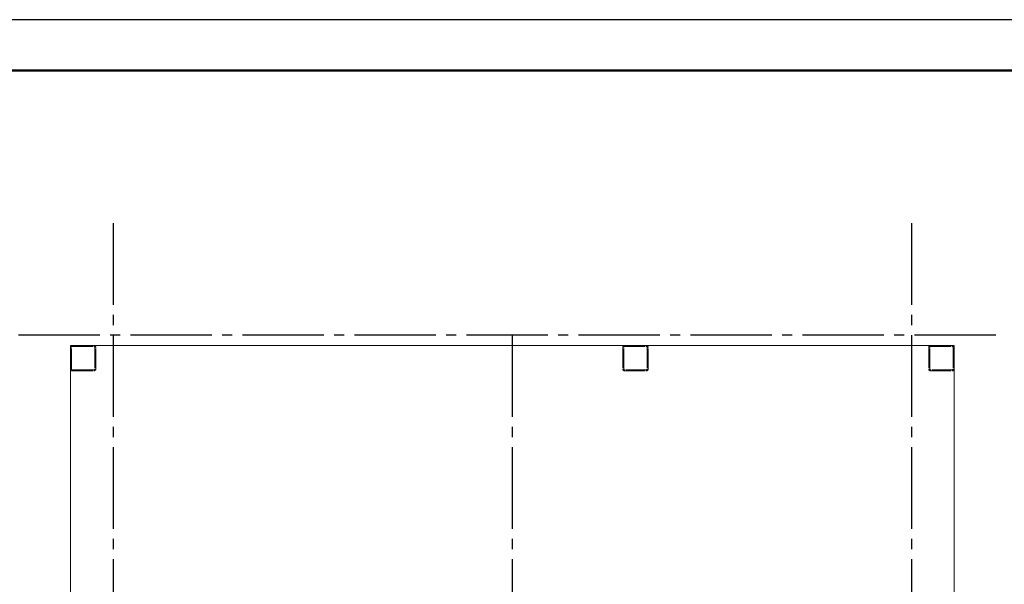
# Model space of a CAD drawing. Header units: millimetres. Extents: x 0 to 60308, y 0 to 42000.
# Tile 21 of 23: x 33923 to 43592, y 36453 to 42000. Entities that reach past the tile are written whole.
import ezdxf

# ---------------------------------------------------------------- set-up
doc = ezdxf.new("R2010")
doc.units = ezdxf.units.MM
doc.linetypes.add('______2', pattern=[270, 200, -70])
doc.linetypes.add('______5', pattern=[1100, 800, -100, 100, -100])
doc.layers.add('Standard', color=7, linetype='Continuous', lineweight=25)
doc.layers.add('Оси', color=40, linetype='______5', lineweight=18)
doc.layers.add('ЖБ Перекрытие верхний уровень', color=7, linetype='Continuous', lineweight=25, true_color=0xe0e0ff)
doc.layers.add('ЖБ Стена верхний уровень', color=7, linetype='Continuous', lineweight=25, true_color=0x006e00)

msp = doc.modelspace()

# ---------------------------------------------------------------- hatches: boundary and pattern name
at = {"layer": 'ЖБ Стена верхний уровень', "linetype": 'Continuous', "lineweight": 18, "transparency": 33554687}
for points in [[(43090.5, 38783.1), (43096.9, 38789.6), (43098, 38788.6), (43098.8, 38786.8), (43099.7, 38783.5), (43100, 38780), (43100, 38779.7), (43096.9, 38776.6)], [(34420, 38746.6), (34423.4, 38743.1), (34420, 38739.7)], [(34660, 38586.6), (34663.5, 38583.1), (34660, 38579.7)], [(39850.5, 38583.1), (39855, 38587.7), (39855, 38578.6)], [(42850.5, 38623.1), (42857, 38629.6), (42860, 38626.6), (42860, 38619.7), (42857, 38616.6)]]:
    msp.add_hatch(color=7, dxfattribs=at).paths.add_polyline_path(points, flags=16)

# ---------------------------------------------------------------- linework, layer by layer
at = {"layer": 'Standard', "color": 7, "linetype": 'Continuous', "lineweight": 13, "transparency": 33554687}
msp.add_lwpolyline([(0, 0), (59400, 0), (59400, 42000), (0, 42000), (0, 0)], close=True, dxfattribs=at)
for points in [[(0, 42000), (0, 0), (59400, 0), (59400, 42000), (0, 42000)], [(59400, 42000), (0, 42000), (0, 0), (59400, 0), (59400, 42000)]]:
    msp.add_lwpolyline(points, dxfattribs=at)
at = {"layer": 'Standard', "color": 7, "linetype": 'Continuous', "lineweight": 25, "transparency": 33554687}
msp.add_lwpolyline([(0, 42000), (0, 0), (59400, 0), (59400, 42000), (0, 42000)], dxfattribs=at)
at = {"layer": 'Standard', "color": 7, "linetype": 'Continuous', "lineweight": 50, "transparency": 33554687}
msp.add_lwpolyline([(2000, 41500), (58900, 41500), (58900, 500), (2000, 500), (2000, 41500)], close=True, dxfattribs=at)
at = {"layer": 'ЖБ Перекрытие верхний уровень', "color": 7, "linetype": 'Continuous', "lineweight": 18, "transparency": 33554687}
for p, q in [((43100, 38800), (34420, 38800)), ((34420, 38800), (34420, 34830)), ((43100, 34830), (43100, 38800))]:
    msp.add_line(p, q, dxfattribs=at)
at = {"layer": 'ЖБ Стена верхний уровень', "color": 251, "linetype": '______2', "lineweight": 13, "true_color": 0x656565, "transparency": 33554687}
for p, q in [((34420.3, 38783.5), (34420, 38780)), ((34420, 38780), (34420, 38570)), ((34421.2, 38786.8), (34420.3, 38783.5)), ((34422.7, 38790), (34421.2, 38786.8)), ((34424.7, 38792.9), (34422.7, 38790)), ((34427.1, 38795.3), (34424.7, 38792.9)), ((34430, 38797.3), (34427.1, 38795.3)), ((34433.2, 38798.8), (34430, 38797.3)), ((34430, 38780), (34430.1, 38781.7)), ((34430, 38570), (34430, 38780)), ((34430.1, 38781.7), (34430.6, 38783.4)), ((34430.6, 38783.4), (34431.3, 38785)), ((34431.3, 38785), (34432.3, 38786.4)), ((34432.3, 38786.4), (34433.6, 38787.7)), ((34436.5, 38799.7), (34433.2, 38798.8)), ((34433.6, 38787.7), (34435, 38788.7)), ((34435, 38788.7), (34436.6, 38789.4)), ((34440, 38800), (34436.5, 38799.7)), ((34436.6, 38789.4), (34438.3, 38789.8)), ((34438.3, 38789.8), (34440, 38790)), ((34650, 38800), (34440, 38800)), ((34440, 38790), (34650, 38790)), ((34653.5, 38799.7), (34650, 38800)), ((34650, 38790), (34651.7, 38789.8)), ((34651.7, 38789.8), (34653.4, 38789.4)), ((34653.4, 38789.4), (34655, 38788.7)), ((34656.8, 38798.8), (34653.5, 38799.7)), ((34655, 38788.7), (34656.4, 38787.7)), ((34656.4, 38787.7), (34657.7, 38786.4)), ((34660, 38797.3), (34656.8, 38798.8)), ((34657.7, 38786.4), (34658.7, 38785)), ((34658.7, 38785), (34659.4, 38783.4)), ((34659.4, 38783.4), (34659.9, 38781.7)), ((34659.9, 38781.7), (34660, 38780)), ((34662.9, 38795.3), (34660, 38797.3)), ((34660, 38780), (34660, 38570)), ((34665.3, 38792.9), (34662.9, 38795.3)), ((34667.3, 38790), (34665.3, 38792.9)), ((34668.8, 38786.8), (34667.3, 38790)), ((34669.7, 38783.5), (34668.8, 38786.8)), ((34670, 38780), (34669.7, 38783.5)), ((34670, 38570), (34670, 38780)), ((39845.3, 38783.5), (39845, 38780)), ((39845, 38780), (39845, 38570)), ((39846.2, 38786.8), (39845.3, 38783.5)), ((39847.7, 38790), (39846.2, 38786.8)), ((39849.7, 38792.9), (39847.7, 38790)), ((39852.1, 38795.3), (39849.7, 38792.9)), ((39855, 38797.3), (39852.1, 38795.3)), ((39858.2, 38798.8), (39855, 38797.3)), ((39855, 38780), (39855.2, 38781.7)), ((39855, 38570), (39855, 38780)), ((39855.2, 38781.7), (39855.6, 38783.4)), ((39855.6, 38783.4), (39856.3, 38785)), ((39856.3, 38785), (39857.3, 38786.4)), ((39857.3, 38786.4), (39858.6, 38787.7)), ((39861.5, 38799.7), (39858.2, 38798.8)), ((39858.6, 38787.7), (39860, 38788.7)), ((39860, 38788.7), (39861.6, 38789.4)), ((39865, 38800), (39861.5, 38799.7)), ((39861.6, 38789.4), (39863.3, 38789.8)), ((39863.3, 38789.8), (39865, 38790)), ((40075, 38800), (39865, 38800)), ((39865, 38790), (40075, 38790)), ((40078.5, 38799.7), (40075, 38800)), ((40075, 38790), (40076.7, 38789.8)), ((40076.7, 38789.8), (40078.4, 38789.4)), ((40078.4, 38789.4), (40080, 38788.7)), ((40081.8, 38798.8), (40078.5, 38799.7)), ((40080, 38788.7), (40081.4, 38787.7)), ((40081.4, 38787.7), (40082.7, 38786.4)), ((40085, 38797.3), (40081.8, 38798.8)), ((40082.7, 38786.4), (40083.7, 38785)), ((40083.7, 38785), (40084.4, 38783.4)), ((40084.4, 38783.4), (40084.9, 38781.7)), ((40084.9, 38781.7), (40085, 38780)), ((40087.9, 38795.3), (40085, 38797.3)), ((40085, 38780), (40085, 38570)), ((40090.3, 38792.9), (40087.9, 38795.3)), ((40092.3, 38790), (40090.3, 38792.9)), ((40093.8, 38786.8), (40092.3, 38790)), ((40094.7, 38783.5), (40093.8, 38786.8)), ((40095, 38780), (40094.7, 38783.5)), ((40095, 38570), (40095, 38780)), ((42850.3, 38783.5), (42850, 38780)), ((42850, 38780), (42850, 38570)), ((42851.2, 38786.8), (42850.3, 38783.5)), ((42852.7, 38790), (42851.2, 38786.8)), ((42854.7, 38792.9), (42852.7, 38790)), ((42857.1, 38795.3), (42854.7, 38792.9)), ((42860, 38797.3), (42857.1, 38795.3)), ((42863.2, 38798.8), (42860, 38797.3)), ((42860, 38780), (42860.2, 38781.7)), ((42860, 38570), (42860, 38780)), ((42860.2, 38781.7), (42860.6, 38783.4)), ((42860.6, 38783.4), (42861.3, 38785)), ((42861.3, 38785), (42862.3, 38786.4)), ((42862.3, 38786.4), (42863.6, 38787.7)), ((42866.5, 38799.7), (42863.2, 38798.8)), ((42863.6, 38787.7), (42865, 38788.7)), ((42865, 38788.7), (42866.6, 38789.4)), ((42870, 38800), (42866.5, 38799.7)), ((42866.6, 38789.4), (42868.3, 38789.8)), ((42868.3, 38789.8), (42870, 38790)), ((43080, 38800), (42870, 38800)), ((42870, 38790), (43080, 38790)), ((43083.5, 38799.7), (43080, 38800)), ((43080, 38790), (43081.7, 38789.8)), ((43081.7, 38789.8), (43083.4, 38789.4)), ((43083.4, 38789.4), (43085, 38788.7)), ((43086.8, 38798.8), (43083.5, 38799.7)), ((43085, 38788.7), (43086.4, 38787.7)), ((43086.4, 38787.7), (43087.7, 38786.4)), ((43090, 38797.3), (43086.8, 38798.8)), ((43087.7, 38786.4), (43088.7, 38785)), ((43088.7, 38785), (43089.4, 38783.4)), ((43089.4, 38783.4), (43089.8, 38781.7)), ((43089.8, 38781.7), (43090, 38780)), ((43092.9, 38795.3), (43090, 38797.3)), ((43090, 38780), (43090, 38570)), ((43095.3, 38792.9), (43092.9, 38795.3)), ((43097.3, 38790), (43095.3, 38792.9)), ((43098.8, 38786.8), (43097.3, 38790)), ((43099.7, 38783.5), (43098.8, 38786.8)), ((43100, 38780), (43099.7, 38783.5)), ((43100, 38570), (43100, 38780)), ((34420, 38570), (34420.3, 38566.5)), ((34420.3, 38566.5), (34421.2, 38563.2)), ((34421.2, 38563.2), (34422.7, 38560)), ((34422.7, 38560), (34424.7, 38557.1)), ((34424.7, 38557.1), (34427.1, 38554.7)), ((34427.1, 38554.7), (34430, 38552.7)), ((34430.1, 38568.3), (34430, 38570)), ((34430, 38552.7), (34433.2, 38551.2)), ((34430.6, 38566.6), (34430.1, 38568.3)), ((34431.3, 38565), (34430.6, 38566.6)), ((34432.3, 38563.6), (34431.3, 38565)), ((34433.6, 38562.3), (34432.3, 38563.6)), ((34433.2, 38551.2), (34436.5, 38550.3)), ((34435, 38561.3), (34433.6, 38562.3)), ((34436.6, 38560.6), (34435, 38561.3)), ((34436.5, 38550.3), (34440, 38550)), ((34438.3, 38560.2), (34436.6, 38560.6)), ((34440, 38560), (34438.3, 38560.2)), ((34650, 38560), (34440, 38560)), ((34440, 38550), (34650, 38550)), ((34651.7, 38560.2), (34650, 38560)), ((34650, 38550), (34653.5, 38550.3)), ((34653.4, 38560.6), (34651.7, 38560.2)), ((34655, 38561.3), (34653.4, 38560.6)), ((34653.5, 38550.3), (34656.8, 38551.2)), ((34656.4, 38562.3), (34655, 38561.3)), ((34657.7, 38563.6), (34656.4, 38562.3)), ((34656.8, 38551.2), (34660, 38552.7)), ((34658.7, 38565), (34657.7, 38563.6)), ((34659.4, 38566.6), (34658.7, 38565)), ((34659.9, 38568.3), (34659.4, 38566.6)), ((34660, 38570), (34659.9, 38568.3)), ((34660, 38552.7), (34662.9, 38554.7)), ((34662.9, 38554.7), (34665.3, 38557.1)), ((34665.3, 38557.1), (34667.3, 38560)), ((34667.3, 38560), (34668.8, 38563.2)), ((34668.8, 38563.2), (34669.7, 38566.5)), ((34669.7, 38566.5), (34670, 38570)), ((39845, 38570), (39845.3, 38566.5)), ((39845.3, 38566.5), (39846.2, 38563.2)), ((39846.2, 38563.2), (39847.7, 38560)), ((39847.7, 38560), (39849.7, 38557.1)), ((39849.7, 38557.1), (39852.1, 38554.7)), ((39852.1, 38554.7), (39855, 38552.7)), ((39855.2, 38568.3), (39855, 38570)), ((39855, 38552.7), (39858.2, 38551.2)), ((39855.6, 38566.6), (39855.2, 38568.3)), ((39856.3, 38565), (39855.6, 38566.6)), ((39857.3, 38563.6), (39856.3, 38565)), ((39858.6, 38562.3), (39857.3, 38563.6)), ((39858.2, 38551.2), (39861.5, 38550.3)), ((39860, 38561.3), (39858.6, 38562.3)), ((39861.6, 38560.6), (39860, 38561.3)), ((39861.5, 38550.3), (39865, 38550)), ((39863.3, 38560.2), (39861.6, 38560.6)), ((39865, 38560), (39863.3, 38560.2)), ((40075, 38560), (39865, 38560)), ((39865, 38550), (40075, 38550)), ((40076.7, 38560.2), (40075, 38560)), ((40075, 38550), (40078.5, 38550.3)), ((40078.4, 38560.6), (40076.7, 38560.2)), ((40080, 38561.3), (40078.4, 38560.6)), ((40078.5, 38550.3), (40081.8, 38551.2)), ((40081.4, 38562.3), (40080, 38561.3)), ((40082.7, 38563.6), (40081.4, 38562.3)), ((40081.8, 38551.2), (40085, 38552.7)), ((40083.7, 38565), (40082.7, 38563.6)), ((40084.4, 38566.6), (40083.7, 38565)), ((40084.9, 38568.3), (40084.4, 38566.6)), ((40085, 38570), (40084.9, 38568.3)), ((40085, 38552.7), (40087.9, 38554.7)), ((40087.9, 38554.7), (40090.3, 38557.1)), ((40090.3, 38557.1), (40092.3, 38560)), ((40092.3, 38560), (40093.8, 38563.2)), ((40093.8, 38563.2), (40094.7, 38566.5)), ((40094.7, 38566.5), (40095, 38570)), ((42850, 38570), (42850.3, 38566.5)), ((42850.3, 38566.5), (42851.2, 38563.2)), ((42851.2, 38563.2), (42852.7, 38560)), ((42852.7, 38560), (42854.7, 38557.1)), ((42854.7, 38557.1), (42857.1, 38554.7)), ((42857.1, 38554.7), (42860, 38552.7)), ((42860.2, 38568.3), (42860, 38570)), ((42860, 38552.7), (42863.2, 38551.2)), ((42860.6, 38566.6), (42860.2, 38568.3)), ((42861.3, 38565), (42860.6, 38566.6)), ((42862.3, 38563.6), (42861.3, 38565)), ((42863.6, 38562.3), (42862.3, 38563.6)), ((42863.2, 38551.2), (42866.5, 38550.3)), ((42865, 38561.3), (42863.6, 38562.3)), ((42866.6, 38560.6), (42865, 38561.3)), ((42866.5, 38550.3), (42870, 38550)), ((42868.3, 38560.2), (42866.6, 38560.6)), ((42870, 38560), (42868.3, 38560.2)), ((43080, 38560), (42870, 38560)), ((42870, 38550), (43080, 38550)), ((43081.7, 38560.2), (43080, 38560)), ((43080, 38550), (43083.5, 38550.3)), ((43083.4, 38560.6), (43081.7, 38560.2)), ((43085, 38561.3), (43083.4, 38560.6)), ((43083.5, 38550.3), (43086.8, 38551.2)), ((43086.4, 38562.3), (43085, 38561.3)), ((43087.7, 38563.6), (43086.4, 38562.3)), ((43086.8, 38551.2), (43090, 38552.7)), ((43088.7, 38565), (43087.7, 38563.6)), ((43089.4, 38566.6), (43088.7, 38565)), ((43089.8, 38568.3), (43089.4, 38566.6)), ((43090, 38570), (43089.8, 38568.3)), ((43090, 38552.7), (43092.9, 38554.7)), ((43092.9, 38554.7), (43095.3, 38557.1)), ((43095.3, 38557.1), (43097.3, 38560)), ((43097.3, 38560), (43098.8, 38563.2)), ((43098.8, 38563.2), (43099.7, 38566.5)), ((43099.7, 38566.5), (43100, 38570))]:
    msp.add_line(p, q, dxfattribs=at)
at = {"layer": 'ЖБ Стена верхний уровень', "color": 9, "linetype": 'Continuous', "lineweight": 18, "true_color": 0xc7c7c7, "transparency": 33554687}
for p, q in [((34440.1, 38800), (34450.1, 38790)), ((34520.1, 38800), (34530.1, 38790)), ((34600.1, 38800), (34610.1, 38790)), ((39970.1, 38790), (39960.1, 38800)), ((40040.1, 38800), (40050.1, 38790)), ((42851.9, 38788.2), (42860, 38780.1)), ((42920.1, 38800), (42930.1, 38790)), ((43000.1, 38800), (43010.1, 38790)), ((34660, 38740.1), (34670, 38730.1)), ((39845, 38755.1), (39855, 38745.1)), ((40085, 38755.1), (40095, 38745.1)), ((42850, 38710.1), (42860, 38700.1)), ((43090, 38710.1), (43100, 38700.1)), ((34420, 38660.1), (34430, 38650.1)), ((34660, 38660.1), (34670, 38650.1)), ((39845, 38675.1), (39855, 38665.1)), ((40085, 38675.1), (40095, 38665.1)), ((40095, 38585.1), (40085, 38595.1)), ((43090, 38630.1), (43100, 38620.1)), ((34420, 38580.1), (34430, 38570.1)), ((34440.1, 38560), (34450.1, 38550)), ((34530.1, 38550), (34520.1, 38560)), ((34600.1, 38560), (34610.1, 38550)), ((39880.1, 38560), (39890.1, 38550)), ((40040.1, 38560), (40050.1, 38550)), ((42930.1, 38550), (42920.1, 38560)), ((43000.1, 38560), (43010.1, 38550)), ((43080.1, 38560), (43088.2, 38551.9))]:
    msp.add_line(p, q, dxfattribs=at)
at = {"layer": 'Оси', "color": 8, "linetype": '______5', "lineweight": -3, "transparency": 33554687}
for p, q in [((34840, 40000), (34840, 16970)), ((42680, 40000), (42680, 16970)), ((43510, 38900), (4600, 38900)), ((38760, 38900), (38760, 16970))]:
    msp.add_line(p, q, dxfattribs=at)

doc.saveas('drawing.dxf')
